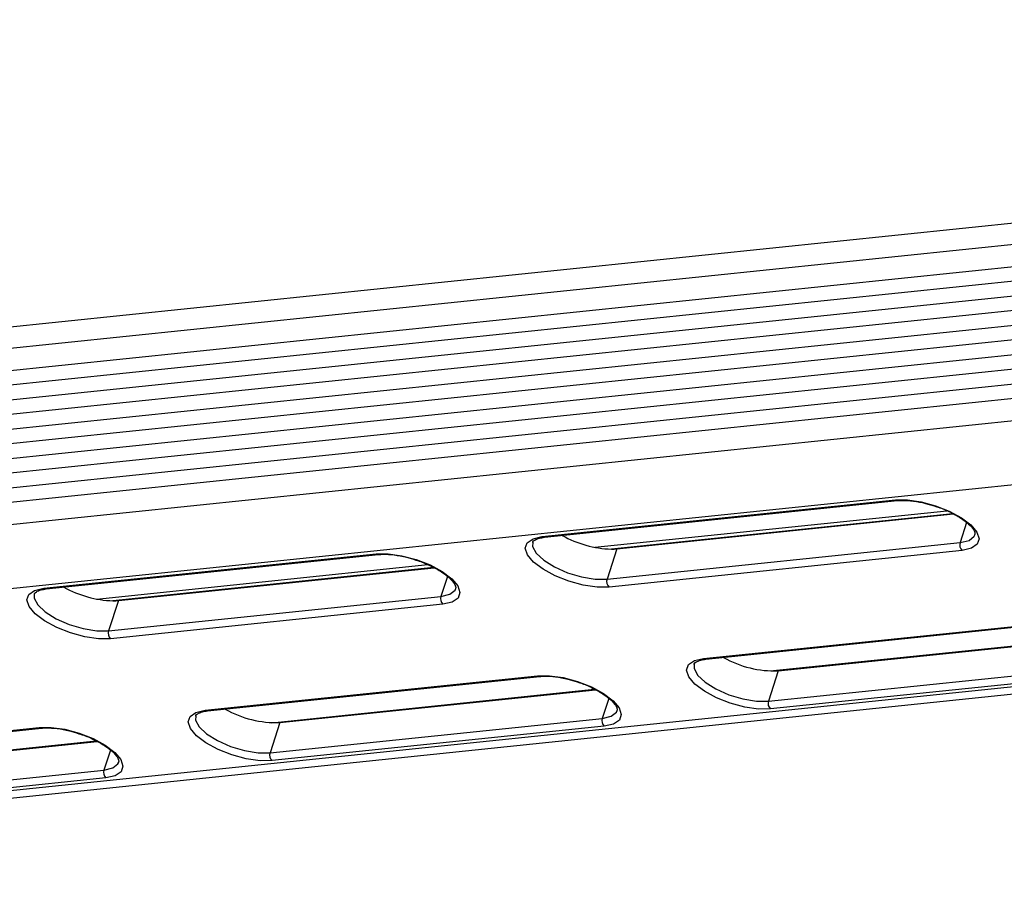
# Model space of a CAD drawing. Header units: millimetres. Extents: x 9 to 583, y 10 to 410.
# Tile 4 of 122: x 55 to 72, y 34 to 49. Entities that reach past the tile are written whole.
import ezdxf

# ---------------------------------------------------------------- set-up
doc = ezdxf.new("R2010")
doc.units = ezdxf.units.MM

msp = doc.modelspace()

# ---------------------------------------------------------------- linework, layer by layer
at = {"color": 7, "linetype": 'Continuous', "lineweight": 25}
for p, q in [((136.3595, 51.9167), (35.0825, 41.4182)), ((135.9346, 51.5042), (34.6576, 41.0057)), ((34.5289, 40.6121), (135.8059, 51.1107)), ((135.72, 50.8483), (34.443, 40.3497)), ((34.3572, 40.0874), (135.6341, 50.5859)), ((135.5483, 50.3235), (34.2713, 39.825)), ((34.1854, 39.5626), (135.4624, 50.0611)), ((135.3766, 49.7987), (34.0996, 39.3002)), ((34.0137, 39.0378), (135.2907, 49.5363)), ((135.2049, 49.2739), (33.9279, 38.7754)), ((33.842, 38.513), (135.119, 49.0115)), ((135.0332, 48.7491), (33.7562, 38.2506)), ((33.6274, 37.857), (134.9044, 48.3556)), ((63.7713, 39.821), (69.8767, 40.4539)), ((63.8103, 39.809), (69.9156, 40.4419)), ((70.8723, 40.217), (64.9649, 39.6046)), ((65.0624, 39.6093), (70.8805, 40.2124)), ((71.2522, 39.8535), (71.2541, 39.8597)), ((63.6072, 39.7244), (63.6053, 39.7182)), ((64.8907, 39.0845), (70.9961, 39.7174)), ((55.152, 38.9275), (60.8982, 39.5232)), ((55.1909, 38.9155), (60.9371, 39.5111)), ((65.0624, 39.6093), (64.8907, 39.0845)), ((71.0309, 39.582), (64.9255, 38.9491)), ((61.8938, 39.2863), (56.3456, 38.7111)), ((56.4431, 38.7158), (61.902, 39.2817)), ((54.9879, 38.8309), (54.986, 38.8247)), ((62.2738, 38.9228), (62.2756, 38.929)), ((56.2714, 38.191), (62.0176, 38.7867)), ((56.4431, 38.7158), (56.2714, 38.191)), ((62.0524, 38.6513), (56.3062, 38.0557)), ((66.5617, 37.7132), (72.667, 38.3461)), ((66.6006, 37.7012), (72.706, 38.3341)), ((40.6919, 33.8627), (82.8902, 38.2371)), ((67.8528, 37.5016), (73.6709, 38.1047)), ((66.3976, 37.6167), (66.3957, 37.6105)), ((67.6811, 36.9768), (73.7864, 37.6097)), ((67.8528, 37.5016), (67.6811, 36.9768)), ((73.8212, 37.4743), (67.7159, 36.8414)), ((57.9424, 36.8198), (63.6886, 37.4154)), ((57.9813, 36.8078), (63.7275, 37.4034)), ((59.2335, 36.6081), (64.6924, 37.1739)), ((65.0641, 36.8151), (65.066, 36.8213)), ((57.7782, 36.7232), (57.7764, 36.717)), ((59.0618, 36.0833), (64.808, 36.6789)), ((49.6822, 35.9635), (55.0693, 36.5219)), ((49.7211, 35.9515), (55.1082, 36.5099)), ((59.2335, 36.6081), (59.0618, 36.0833)), ((64.8428, 36.5436), (59.0966, 35.9479)), ((50.9733, 35.7518), (56.0731, 36.2805)), ((50.8016, 35.227), (56.1887, 35.7855)), ((56.4448, 35.9216), (56.4467, 35.9278)), ((56.2235, 35.6501), (50.8364, 35.0917))]:
    msp.add_line(p, q, dxfattribs=at)
at = {"color": 8, "linetype": 'Continuous', "lineweight": 25}
for p, q in [((83.719, 41.9378), (33.9058, 36.7741)), ((64.6812, 39.6353), (70.7694, 40.2664)), ((71.1093, 40.0633), (70.9961, 39.7174)), ((56.0619, 38.7418), (61.791, 39.3357)), ((62.1308, 39.1326), (62.0176, 38.7867)), ((40.7063, 33.9925), (82.9337, 38.3699)), ((67.7108, 37.4978), (73.6543, 38.114)), ((59.0915, 36.6044), (64.6758, 37.1832)), ((64.9212, 37.0249), (64.808, 36.6789)), ((50.8313, 35.7481), (56.0565, 36.2897)), ((56.3018, 36.1314), (56.1887, 35.7855))]:
    msp.add_line(p, q, dxfattribs=at)
at = {"color": 7, "linetype": 'Continuous', "lineweight": 25, "flags": 128}
for points in [[(69.8767, 40.4539), (70.0842, 40.4553), (70.3217, 40.4213), (70.5698, 40.3546), (70.8086, 40.2607), (71.0186, 40.1471), (71.1829, 40.023), (71.2881, 39.8985), (71.3257, 39.7837), (71.2926, 39.6879), (71.1916, 39.6188), (71.0309, 39.582)], [(64.9255, 38.9491), (64.718, 38.9477), (64.4805, 38.9817), (64.2324, 39.0484), (63.9936, 39.1423), (63.7836, 39.256), (63.6193, 39.38), (63.5141, 39.5045), (63.4765, 39.6193), (63.5096, 39.7152), (63.6105, 39.7842), (63.7713, 39.821)], [(60.8982, 39.5232), (61.1057, 39.5246), (61.3432, 39.4906), (61.5914, 39.4239), (61.8301, 39.33), (62.0402, 39.2163), (62.2044, 39.0923), (62.3096, 38.9678), (62.3472, 38.853), (62.3142, 38.7571), (62.2132, 38.6881), (62.0524, 38.6513)], [(56.3062, 38.0557), (56.0987, 38.0542), (55.8612, 38.0882), (55.613, 38.1549), (55.3743, 38.2489), (55.1643, 38.3625), (55, 38.4865), (54.8948, 38.611), (54.8572, 38.7258), (54.8902, 38.8217), (54.9912, 38.8907), (55.152, 38.9275)], [(67.7159, 36.8414), (67.5084, 36.84), (67.2709, 36.874), (67.0227, 36.9407), (66.784, 37.0346), (66.5739, 37.1482), (66.4097, 37.2723), (66.3045, 37.3968), (66.2669, 37.5116), (66.2999, 37.6074), (66.4009, 37.6765), (66.5617, 37.7132)], [(63.6886, 37.4154), (63.8961, 37.4168), (64.1336, 37.3828), (64.3817, 37.3162), (64.6205, 37.2222), (64.8305, 37.1086), (64.9948, 36.9845), (65.1, 36.86), (65.1376, 36.7452), (65.1045, 36.6494), (65.0035, 36.5803), (64.8428, 36.5436)], [(59.0966, 35.9479), (58.889, 35.9465), (58.6516, 35.9805), (58.4034, 36.0472), (58.1646, 36.1411), (57.9546, 36.2547), (57.7904, 36.3788), (57.6852, 36.5033), (57.6476, 36.6181), (57.6806, 36.7139), (57.7816, 36.783), (57.9424, 36.8198)], [(55.0693, 36.5219), (55.2768, 36.5234), (55.5143, 36.4894), (55.7624, 36.4227), (56.0012, 36.3287), (56.2112, 36.2151), (56.3755, 36.091), (56.4807, 35.9666), (56.5183, 35.8517), (56.4852, 35.7559), (56.3842, 35.6868), (56.2235, 35.6501)]]:
    msp.add_lwpolyline(points, dxfattribs=at)
at = {"color": 8, "linetype": 'Continuous', "lineweight": 25, "flags": 128}
for points in [[(70.9961, 39.7174), (71.1507, 39.755), (71.2399, 39.827), (71.2522, 39.8535)], [(63.6053, 39.7182), (63.6044, 39.6518), (63.665, 39.5351), (63.7952, 39.4122), (63.9824, 39.2953), (64.2083, 39.1957), (64.4506, 39.1232), (64.6858, 39.0849), (64.8907, 39.0845)], [(54.986, 38.8247), (54.9851, 38.7583), (55.0457, 38.6416), (55.1759, 38.5187), (55.3631, 38.4018), (55.589, 38.3022), (55.8313, 38.2297), (56.0665, 38.1914), (56.2714, 38.191)], [(62.0176, 38.7867), (62.1723, 38.8243), (62.2615, 38.8962), (62.2738, 38.9228)], [(66.3957, 37.6105), (66.3948, 37.5441), (66.4553, 37.4273), (66.5856, 37.3045), (66.7728, 37.1875), (66.9986, 37.0879), (67.241, 37.0154), (67.4762, 36.9771), (67.6811, 36.9768)], [(64.808, 36.6789), (64.9626, 36.7166), (65.0518, 36.7885), (65.0641, 36.8151)], [(57.7764, 36.717), (57.7755, 36.6506), (57.836, 36.5338), (57.9663, 36.411), (58.1535, 36.294), (58.3793, 36.1944), (58.6217, 36.1219), (58.8568, 36.0836), (59.0618, 36.0833)], [(56.1887, 35.7855), (56.3433, 35.8231), (56.4325, 35.895), (56.4448, 35.9216)]]:
    msp.add_lwpolyline(points, dxfattribs=at)
at = {"color": 8, "linetype": 'Continuous', "lineweight": 25}
for centre, start, end in [((69.9112, 40.4967), 231.11957, 274.70339), ((63.8058, 39.8638), 231.12256, 274.60402), ((60.9327, 39.566), 231.11957, 274.70339), ((55.1865, 38.9703), 231.12256, 274.60402), ((66.5962, 37.7561), 231.12256, 274.60402), ((63.7231, 37.4582), 231.11957, 274.70339), ((57.9769, 36.8626), 231.12256, 274.60402), ((55.1038, 36.5647), 231.11957, 274.70339)]:
    msp.add_arc(centre, 0.055, start, end, dxfattribs=at)
at = {"color": 7, "linetype": 'Continuous', "lineweight": 25}
for centre, radius, start, end in [((65.0283, 41.4769), 1.8734, 240.85965, 268.06287), ((71.117, 39.6763), 0.1277, 161.24063, 227.59319), ((64.9693, 40.5362), 0.9316, 269.73282, 275.73781), ((65.0116, 39.0434), 0.1277, 161.24063, 227.59319), ((56.409, 40.5834), 1.8734, 240.85965, 268.06287), ((56.35, 39.6427), 0.9316, 269.73282, 275.73781), ((62.1385, 38.7456), 0.1277, 161.24063, 227.59319), ((56.3923, 38.15), 0.1277, 161.24063, 227.59319), ((67.7798, 39.2539), 1.7539, 240.13565, 272.38672), ((67.802, 36.9357), 0.1277, 161.24063, 227.59319), ((59.1604, 38.3604), 1.7539, 240.13565, 272.38672), ((64.9289, 36.6379), 0.1277, 161.24063, 227.59319), ((59.1827, 36.0422), 0.1277, 161.24063, 227.59319), ((56.3096, 35.7444), 0.1277, 161.24063, 227.59319)]:
    msp.add_arc(centre, radius, start, end, dxfattribs=at)
for points, knots in [([(69.9156, 40.4419), (69.9434, 40.4439), (70.0237, 40.4499), (70.1869, 40.4384), (70.3824, 40.4041), (70.509, 40.3634), (70.5633, 40.346)], [0, 0, 0, 0, 0.1600402, 0.4616898, 0.768955, 1, 1, 1, 1]), ([(70.5633, 40.346), (70.5822, 40.3405), (70.6745, 40.3137), (70.8317, 40.2434), (71.0135, 40.143), (71.1512, 40.0368), (71.2341, 39.9403), (71.2575, 39.8766), (71.2529, 39.863), (71.251, 39.8574)], [0, 0, 0, 0, 0.0444583, 0.2181274, 0.390914, 0.5613063, 0.7272976, 0.8878111, 1, 1, 1, 1]), ([(63.6084, 39.7206), (63.6085, 39.7237), (63.6091, 39.737), (63.6312, 39.7586), (63.7054, 39.7941), (63.7793, 39.8046), (63.8103, 39.809)], [0, 0, 0, 0, 0.105653, 0.4436196, 0.7668246, 1, 1, 1, 1]), ([(60.9371, 39.5111), (60.965, 39.5132), (61.0453, 39.5192), (61.2084, 39.5077), (61.4039, 39.4734), (61.5305, 39.4327), (61.5849, 39.4153)], [0, 0, 0, 0, 0.1600402, 0.4616898, 0.768955, 1, 1, 1, 1]), ([(61.5849, 39.4153), (61.6037, 39.4098), (61.696, 39.383), (61.8532, 39.3127), (62.035, 39.2123), (62.1728, 39.1061), (62.2557, 39.0095), (62.279, 38.9458), (62.2744, 38.9322), (62.2726, 38.9267)], [0, 0, 0, 0, 0.0444583, 0.2181274, 0.390914, 0.5613063, 0.7272976, 0.8878111, 1, 1, 1, 1]), ([(54.9891, 38.8271), (54.9892, 38.8302), (54.9898, 38.8435), (55.0119, 38.8651), (55.0861, 38.9006), (55.16, 38.9111), (55.1909, 38.9155)], [0, 0, 0, 0, 0.105653, 0.4436196, 0.7668246, 1, 1, 1, 1]), ([(66.3988, 37.6128), (66.3989, 37.616), (66.3994, 37.6292), (66.4216, 37.6508), (66.4957, 37.6864), (66.5696, 37.6968), (66.6006, 37.7012)], [0, 0, 0, 0, 0.105653, 0.4436196, 0.7668246, 1, 1, 1, 1]), ([(63.7275, 37.4034), (63.7553, 37.4055), (63.8357, 37.4114), (63.9988, 37.4), (64.1943, 37.3657), (64.3209, 37.325), (64.3753, 37.3075)], [0, 0, 0, 0, 0.1600402, 0.4616898, 0.768955, 1, 1, 1, 1]), ([(64.3753, 37.3075), (64.3941, 37.3021), (64.4864, 37.2753), (64.6436, 37.205), (64.8254, 37.1046), (64.9631, 36.9984), (65.046, 36.9018), (65.0694, 36.8381), (65.0648, 36.8245), (65.0629, 36.8189)], [0, 0, 0, 0, 0.04445831, 0.21812736, 0.39091402, 0.56130631, 0.72729764, 0.88781105, 1, 1, 1, 1]), ([(57.7795, 36.7193), (57.7796, 36.7225), (57.7801, 36.7357), (57.8022, 36.7573), (57.8764, 36.7929), (57.9503, 36.8034), (57.9813, 36.8078)], [0, 0, 0, 0, 0.105653, 0.4436196, 0.7668246, 1, 1, 1, 1]), ([(55.1082, 36.5099), (55.136, 36.512), (55.2163, 36.5179), (55.3795, 36.5065), (55.575, 36.4722), (55.7016, 36.4315), (55.7559, 36.414)], [0, 0, 0, 0, 0.1600402, 0.4616898, 0.768955, 1, 1, 1, 1]), ([(55.7559, 36.414), (55.7747, 36.4086), (55.8671, 36.3818), (56.0243, 36.3115), (56.2061, 36.2111), (56.3438, 36.1049), (56.4267, 36.0083), (56.4501, 35.9446), (56.4455, 35.931), (56.4436, 35.9254)], [0, 0, 0, 0, 0.0444583, 0.2181274, 0.390914, 0.5613063, 0.7272976, 0.8878111, 1, 1, 1, 1])]:
    msp.add_open_spline(points, degree=3, knots=knots, dxfattribs=at)

doc.saveas('drawing.dxf')
